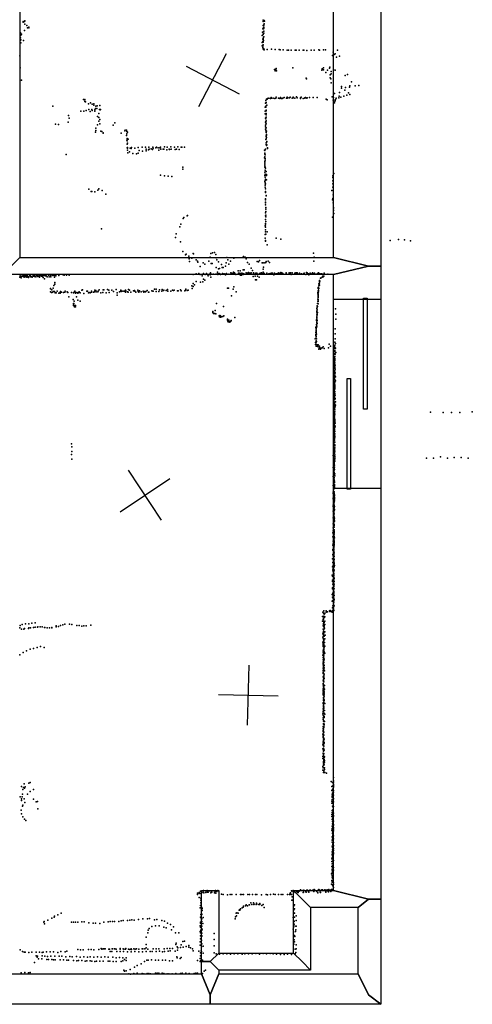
# Model space of a CAD drawing. Header units: millimetres. Extents: x -37888 to 39336, y -2864 to 67775.
# Tile 8 of 31: x -1149 to 1883, y -2864 to 3734. Entities that reach past the tile are written whole.
import ezdxf

# ---------------------------------------------------------------- set-up
doc = ezdxf.new("R2010")
doc.units = ezdxf.units.MM
for name, color, linetype in [('P', 9, 'Continuous'), ('PANOS', 10, 'Continuous'), ('ROOMS', 1, 'Continuous'), ('WALLS', 3, 'Continuous'), ('WINDOWS', 6, 'Continuous')]:
    doc.layers.add(name, color=color, linetype=linetype)

# ---------------------------------------------------------------- blocks, each defined once
blk = doc.blocks.new('5-Sliding_64')
for points in [[(-457.2, 37.4), (72.8, 37.4), (72.8, 24.7), (-457.2, 24.7), (-457.2, 37.4)], [(457.2, -36.9), (-73, -36.9), (-73, -24.2), (457.2, -24.2), (457.2, -36.9)]]:
    blk.add_lwpolyline(points)

msp = doc.modelspace()

# ---------------------------------------------------------------- linework, layer by layer
at = {"layer": 'P'}
for p in [(-1126, 3722), (-1126, 3718), (-1118, 3723), (-1115, 3727), (-1114, 3705), (-1101, 3696), (481, 3696), (482, 3722), (483, 3730), (484, 3726), (486, 3698), (487, 3700), (488, 3729), (488, 3706), (491, 3725), (-1143, 3646), (-1140, 3632), (-1137, 3637), (-1116, 3662), (-1097, 3680), (-1089, 3680), (-1088, 3684), (477, 3651), (480, 3673), (482, 3638), (482, 3634), (484, 3683), (484, 3674), (484, 3643), (486, 3684), (486, 3678), (486, 3657), (486, 3645), (-1147, 3595), (-1145, 3627), (-1144, 3612), (-1141, 3600), (-1141, 3579), (-1124, 3594), (476, 3628), (476, 3581), (479, 3603), (479, 3564), (480, 3588), (481, 3587), (481, 3584), (482, 3610), (482, 3603), (483, 3611), (483, 3603), (483, 3566), (485, 3594), (486, 3619), (475, 3558), (479, 3549), (480, 3561), (480, 3556), (481, 3538), (483, 3538), (484, 3538), (485, 3535), (486, 3538), (489, 3532), (508, 3535), (537, 3536), (562, 3534), (588, 3534), (595, 3533), (615, 3533), (642, 3531), (651, 3531), (669, 3530), (696, 3529), (704, 3529), (722, 3530), (750, 3530), (754, 3529), (775, 3528), (804, 3530), (823, 3531), (854, 3532), (860, 3531), (887, 3532), (900, 3533), (951, 3517), (957, 3500), (964, 3505), (980, 3530), (-1149, 3491), (947, 3495), (974, 3483), (993, 3489), (-1147, 3411), (558, 3400), (563, 3392), (564, 3397), (565, 3401), (566, 3400), (569, 3408), (571, 3392), (681, 3411), (876, 3395), (877, 3404), (885, 3412), (886, 3398), (902, 3380), (913, 3397), (926, 3410), (929, 3416), (937, 3386), (937, 3372), (953, 3399), (965, 3396), (1046, 3368), (-1138, 3330), (771, 3343), (772, 3337), (931, 3364), (931, 3344), (936, 3339), (937, 3311), (1031, 3361), (1073, 3318), (959, 3239), (994, 3247), (1006, 3275), (1007, 3287), (1028, 3262), (1033, 3280), (1054, 3244), (1061, 3281), (1062, 3291), (1098, 3290), (1123, 3293), (-721, 3200), (-713, 3198), (-713, 3185), (-712, 3199), (-708, 3183), (-689, 3171), (-674, 3177), (-663, 3168), (-653, 3170), (497, 3175), (499, 3192), (501, 3180), (502, 3178), (505, 3202), (508, 3202), (512, 3206), (519, 3209), (532, 3206), (535, 3212), (538, 3208), (548, 3208), (560, 3207), (566, 3208), (569, 3216), (584, 3208), (593, 3207), (597, 3213), (598, 3208), (605, 3206), (610, 3207), (613, 3209), (613, 3209), (622, 3213), (639, 3208), (643, 3214), (643, 3209), (647, 3210), (658, 3210), (663, 3215), (677, 3209), (682, 3211), (683, 3216), (694, 3209), (705, 3217), (709, 3211), (731, 3211), (731, 3207), (737, 3214), (751, 3207), (760, 3208), (761, 3210), (766, 3212), (774, 3208), (776, 3210), (793, 3213), (817, 3213), (843, 3213), (905, 3201), (910, 3198), (944, 3217), (950, 3196), (952, 3212), (959, 3178), (962, 3188), (964, 3190), (965, 3197), (966, 3199), (970, 3208), (989, 3210), (992, 3221), (1002, 3216), (1022, 3222), (1042, 3228), (1062, 3233), (-927, 3154), (-739, 3122), (-720, 3122), (-703, 3126), (-686, 3132), (-676, 3118), (-666, 3133), (-664, 3126), (-652, 3162), (-646, 3121), (-645, 3130), (-641, 3139), (-639, 3154), (-632, 3140), (-631, 3157), (-620, 3105), (-614, 3133), (-612, 3159), (-611, 3131), (-608, 3132), (495, 3104), (496, 3148), (496, 3122), (499, 3151), (499, 3147), (499, 3105), (500, 3154), (501, 3123), (502, 3129), (502, 3106), (506, 3162), (-825, 3047), (-823, 3092), (-817, 3075), (-627, 3086), (-620, 3055), (-619, 3079), (-613, 3066), (-613, 3037), (-511, 3042), (497, 3048), (498, 3075), (499, 3053), (499, 3043), (500, 3070), (501, 3057), (502, 3097), (502, 3036), (503, 3081), (-909, 3034), (-890, 3033), (-642, 2981), (-640, 3007), (-638, 2992), (-629, 3030), (-605, 2987), (-599, 2985), (-591, 2975), (-591, 2974), (-522, 3027), (-470, 2974), (-444, 2990), (-442, 2995), (-433, 2993), (-432, 2985), (-432, 2970), (-428, 2980), (497, 3001), (498, 3028), (498, 3017), (499, 2995), (502, 3010), (502, 2988), (502, 2979), (503, 2981), (504, 2987), (-433, 2958), (-432, 2928), (-430, 2922), (-429, 2938), (-427, 2906), (-422, 2933), (500, 2932), (501, 2951), (502, 2955), (502, 2936), (503, 2908), (504, 2944), (504, 2911), (505, 2964), (505, 2960), (506, 2919), (-430, 2901), (-430, 2876), (-428, 2874), (-427, 2878), (-427, 2859), (-425, 2841), (-414, 2849), (-408, 2874), (-402, 2872), (-400, 2878), (-378, 2874), (-355, 2877), (-355, 2839), (-349, 2857), (-328, 2881), (-326, 2854), (-306, 2879), (-303, 2856), (-301, 2867), (-287, 2862), (-283, 2879), (-281, 2867), (-268, 2869), (-260, 2864), (-257, 2879), (-256, 2873), (-238, 2876), (-233, 2879), (-221, 2876), (-218, 2861), (-211, 2876), (-207, 2879), (-203, 2866), (-189, 2866), (-184, 2866), (-178, 2883), (-163, 2862), (-162, 2880), (-148, 2866), (-145, 2865), (-137, 2883), (-134, 2867), (-113, 2880), (-108, 2865), (-98, 2866), (-90, 2882), (-80, 2865), (-67, 2881), (-63, 2879), (-46, 2881), (491, 2859), (492, 2838), (493, 2857), (493, 2840), (497, 2867), (503, 2899), (504, 2891), (506, 2895), (512, 2875), (512, 2870), (-837, 2831), (-392, 2837), (-366, 2835), (491, 2808), (492, 2815), (493, 2834), (494, 2785), (494, 2785), (494, 2779), (495, 2829), (495, 2794), (496, 2805), (-56, 2747), (-56, 2733), (492, 2766), (492, 2756), (493, 2745), (493, 2712), (494, 2768), (496, 2747), (496, 2745), (496, 2727), (498, 2740), (503, 2718), (-205, 2693), (-180, 2689), (-155, 2685), (-131, 2684), (493, 2691), (494, 2649), (495, 2700), (495, 2640), (496, 2678), (496, 2657), (498, 2666), (504, 2697), (504, 2690), (505, 2662), (948, 2677), (948, 2655), (949, 2689), (956, 2703), (-687, 2598), (-671, 2584), (-666, 2583), (-646, 2581), (-626, 2592), (-620, 2600), (-597, 2589), (496, 2625), (496, 2613), (497, 2635), (497, 2601), (497, 2580), (498, 2584), (498, 2577), (942, 2589), (949, 2634), (949, 2612), (-572, 2565), (497, 2508), (498, 2533), (498, 2528), (498, 2512), (501, 2555), (502, 2557), (946, 2527), (949, 2537), (951, 2560), (498, 2493), (499, 2476), (499, 2464), (499, 2450), (950, 2506), (952, 2475), (953, 2466), (953, 2455), (-55, 2402), (-50, 2409), (-28, 2419), (-24, 2422), (497, 2419), (498, 2441), (498, 2395), (499, 2424), (499, 2413), (500, 2383), (947, 2412), (955, 2435), (-601, 2332), (-77, 2346), (-70, 2365), (495, 2353), (497, 2369), (497, 2345), (497, 2325), (498, 2359), (498, 2327), (498, 2313), (508, 2313), (-106, 2274), (-102, 2300), (-72, 2245), (495, 2271), (496, 2295), (496, 2271), (496, 2270), (497, 2297), (497, 2254), (498, 2250), (500, 2296), (569, 2270), (600, 2263), (1333, 2254), (1388, 2262), (1429, 2259), (1469, 2252), (-57, 2180), (509, 2226), (-39, 2158), (-34, 2164), (-15, 2150), (-13, 2131), (-11, 2114), (5, 2137), (12, 2167), (16, 2166), (32, 2124), (41, 2117), (117, 2116), (126, 2143), (131, 2167), (143, 2173), (155, 2174), (164, 2161), (168, 2138), (172, 2125), (239, 2141), (245, 2126), (262, 2115), (285, 2137), (349, 2142), (351, 2147), (361, 2143), (368, 2131), (442, 2113), (451, 2112), (458, 2121), (502, 2113), (515, 2115), (820, 2170), (822, 2115), (824, 2143), (44, 2110), (60, 2081), (79, 2104), (91, 2097), (133, 2101), (140, 2101), (166, 2074), (182, 2111), (182, 2064), (189, 2066), (203, 2094), (208, 2074), (213, 2074), (230, 2083), (233, 2106), (251, 2095), (314, 2051), (327, 2051), (349, 2057), (355, 2059), (376, 2108), (388, 2096), (402, 2070), (410, 2054), (475, 2106), (481, 2106), (481, 2062), (484, 2075), (494, 2105), (500, 2108), (524, 2108), (-1149, 2008), (-1146, 2017), (-1146, 2016), (-1140, 2014), (-1140, 2014), (-1140, 2004), (-1135, 2016), (-1133, 2015), (-1126, 2020), (-1124, 2012), (-1120, 2015), (-1117, 2020), (-1115, 2009), (-1114, 2015), (-1107, 2020), (-1107, 2015), (-1102, 2008), (-1100, 2019), (-1100, 2013), (-1093, 2014), (-1091, 2007), (-1082, 2021), (-1082, 2018), (-1080, 2014), (-1078, 2022), (-1074, 2012), (-1072, 2014), (-1065, 2008), (-1058, 2022), (-1058, 2016), (-1055, 2017), (-1052, 2021), (-1051, 2014), (-1044, 2016), (-1041, 2010), (-1035, 2020), (-1027, 2014), (-1026, 2018), (-1023, 2015), (-1017, 2015), (-1016, 2017), (-1016, 2009), (-1008, 2020), (-1005, 2021), (-1002, 2015), (-1000, 2022), (-997, 2014), (-994, 2017), (-992, 2006), (-985, 2022), (-983, 2022), (-982, 1998), (-979, 2017), (-977, 2020), (-972, 2018), (-965, 2010), (-957, 2023), (-955, 2024), (-952, 2011), (-942, 2020), (-940, 2011), (-933, 2024), (-928, 2022), (-927, 2021), (-919, 2021), (-915, 2009), (-906, 2024), (-906, 2022), (-906, 2017), (-888, 2020), (-886, 2024), (-859, 2024), (-851, 2023), (-835, 2023), (-817, 2022), (13, 2027), (32, 2031), (52, 2033), (60, 2026), (73, 2017), (82, 2033), (82, 2028), (82, 1996), (91, 1988), (93, 2027), (102, 2033), (111, 2024), (114, 2017), (122, 2028), (127, 2024), (129, 2038), (132, 2009), (134, 2030), (148, 2030), (149, 2028), (164, 2030), (172, 2029), (175, 2043), (179, 2031), (179, 2026), (187, 2034), (191, 2032), (196, 2026), (208, 2030), (209, 2034), (218, 2028), (220, 2031), (229, 2024), (230, 2028), (235, 2029), (236, 2033), (251, 2030), (265, 2038), (266, 2029), (270, 2035), (281, 2036), (283, 2043), (283, 2033), (289, 2037), (290, 2029), (291, 2034), (299, 2026), (317, 2035), (317, 2033), (318, 2034), (321, 2035), (326, 2027), (329, 2022), (331, 2033), (335, 2032), (337, 2022), (340, 2036), (346, 2033), (347, 2032), (349, 2026), (353, 2032), (353, 2031), (369, 2038), (369, 2037), (370, 2035), (372, 2033), (378, 2035), (383, 2041), (383, 2035), (390, 2035), (392, 2036), (402, 2037), (415, 2014), (417, 2036), (418, 2037), (419, 2035), (428, 2016), (431, 1990), (432, 2032), (433, 2035), (435, 2033), (438, 2034), (438, 1991), (438, 1991), (439, 2036), (441, 2032), (445, 2016), (456, 2008), (457, 2033), (462, 2033), (462, 2031), (468, 2037), (471, 2037), (475, 2031), (481, 2043), (481, 2032), (483, 2033), (487, 2035), (488, 2033), (507, 2036), (520, 2031), (529, 2034), (537, 2036), (544, 2036), (553, 2025), (557, 2036), (569, 2032), (577, 2033), (587, 2039), (596, 2032), (601, 2040), (605, 2033), (606, 2037), (613, 2033), (615, 2030), (633, 2030), (635, 2034), (636, 2038), (656, 2039), (656, 2032), (662, 2031), (665, 2037), (669, 2027), (676, 2038), (693, 2032), (694, 2033), (696, 2038), (699, 2031), (706, 2037), (710, 2037), (711, 2030), (723, 2033), (726, 2036), (731, 2029), (739, 2032), (753, 2031), (756, 2035), (768, 2026), (773, 2040), (776, 2037), (777, 2031), (786, 2031), (788, 2025), (796, 2035), (809, 2031), (812, 2038), (812, 2029), (816, 2034), (826, 2035), (826, 2031), (831, 2028), (841, 2029), (846, 2034), (852, 2029), (853, 2037), (853, 2032), (856, 2033), (860, 1986), (862, 1983), (865, 2029), (866, 2003), (869, 2031), (871, 2004), (874, 2032), (879, 2013), (881, 2026), (881, 2011), (881, 2009), (889, 2015), (891, 2035), (891, 2029), (892, 2030), (915, 2030), (-942, 1933), (-942, 1931), (-934, 1925), (-933, 1925), (-925, 1935), (-920, 1952), (-913, 1974), (-913, 1962), (-899, 1914), (-844, 1914), (-779, 1916), (-734, 1921), (-728, 1923), (-700, 1915), (-695, 1916), (-669, 1915), (-646, 1921), (-640, 1919), (-623, 1916), (-616, 1923), (-591, 1924), (-585, 1923), (-561, 1926), (-551, 1921), (-531, 1922), (-502, 1927), (-472, 1916), (-471, 1922), (-470, 1918), (-467, 1916), (-459, 1915), (-455, 1914), (-448, 1916), (-440, 1922), (-438, 1917), (-420, 1926), (-414, 1921), (-386, 1918), (-381, 1920), (-377, 1914), (-357, 1922), (-346, 1917), (-323, 1915), (-295, 1919), (-265, 1918), (-257, 1916), (-256, 1916), (-246, 1929), (-236, 1928), (-213, 1925), (-196, 1914), (-194, 1927), (-186, 1919), (-184, 1922), (-167, 1919), (-159, 1926), (-156, 1915), (-137, 1916), (-125, 1922), (-118, 1919), (-115, 1922), (-92, 1917), (-88, 1918), (-71, 1925), (-68, 1917), (-43, 1917), (-40, 1920), (-36, 1929), (-27, 1919), (-21, 1922), (5, 1951), (7, 1932), (12, 1967), (14, 1946), (23, 1958), (32, 1979), (61, 1975), (78, 1977), (242, 1935), (249, 1936), (281, 1929), (285, 1945), (851, 1939), (851, 1934), (851, 1917), (852, 1931), (852, 1920), (854, 1950), (855, 1964), (855, 1935), (855, 1934), (858, 1966), (858, 1960), (859, 1955), (860, 1979), (860, 1970), (-943, 1910), (-936, 1907), (-934, 1907), (-929, 1908), (-922, 1913), (-915, 1913), (-912, 1903), (-904, 1904), (-888, 1901), (-879, 1906), (-877, 1902), (-875, 1912), (-870, 1909), (-856, 1907), (-846, 1908), (-831, 1911), (-827, 1907), (-821, 1877), (-803, 1907), (-790, 1859), (-788, 1905), (-784, 1848), (-783, 1913), (-778, 1909), (-776, 1902), (-768, 1876), (-767, 1907), (-760, 1902), (-760, 1855), (-755, 1906), (-751, 1911), (-744, 1904), (-744, 1848), (-719, 1900), (-689, 1905), (-683, 1906), (-677, 1903), (-669, 1909), (-655, 1909), (-648, 1911), (-636, 1911), (-626, 1910), (-606, 1904), (-592, 1907), (-570, 1903), (-550, 1906), (-521, 1913), (-497, 1905), (-497, 1888), (-480, 1911), (-469, 1913), (-440, 1909), (-427, 1911), (-422, 1909), (-405, 1908), (-372, 1908), (-355, 1912), (-352, 1908), (-335, 1911), (-318, 1908), (-315, 1913), (-306, 1910), (-305, 1912), (-286, 1909), (-284, 1909), (-236, 1913), (-216, 1913), (270, 1884), (302, 1910), (848, 1898), (848, 1861), (849, 1906), (850, 1907), (850, 1898), (850, 1890), (850, 1880), (850, 1873), (850, 1851), (850, 1851), (851, 1894), (851, 1883), (851, 1859), (853, 1911), (-789, 1833), (-789, 1823), (-788, 1820), (-787, 1833), (-785, 1818), (-783, 1811), (-781, 1813), (-781, 1809), (-776, 1809), (-775, 1818), (160, 1785), (169, 1832), (216, 1813), (841, 1800), (843, 1817), (843, 1789), (844, 1807), (846, 1832), (846, 1812), (848, 1847), (851, 1846), (851, 1830), (967, 1797), (145, 1778), (145, 1772), (149, 1766), (152, 1766), (158, 1766), (165, 1763), (187, 1750), (190, 1743), (192, 1752), (197, 1749), (197, 1740), (203, 1742), (211, 1745), (219, 1750), (242, 1728), (243, 1720), (245, 1716), (251, 1721), (267, 1718), (293, 1739), (839, 1718), (840, 1722), (841, 1779), (841, 1774), (841, 1747), (841, 1739), (841, 1729), (842, 1781), (842, 1761), (842, 1747), (842, 1725), (842, 1722), (843, 1773), (843, 1757), (843, 1719), (844, 1762), (846, 1772), (968, 1761), (969, 1727), (246, 1715), (247, 1710), (252, 1709), (255, 1712), (258, 1708), (266, 1713), (835, 1672), (837, 1677), (837, 1664), (837, 1662), (838, 1677), (838, 1662), (838, 1654), (838, 1654), (840, 1692), (840, 1689), (840, 1671), (841, 1681), (842, 1708), (842, 1702), (843, 1699), (843, 1698), (964, 1662), (831, 1595), (834, 1637), (834, 1597), (835, 1624), (835, 1619), (836, 1638), (836, 1613), (837, 1642), (837, 1636), (837, 1609), (837, 1609), (838, 1647), (839, 1596), (840, 1626), (965, 1630), (965, 1596), (832, 1557), (833, 1570), (836, 1575), (836, 1561), (837, 1582), (837, 1579), (837, 1573), (838, 1546), (839, 1577), (844, 1555), (847, 1545), (849, 1547), (851, 1556), (854, 1527), (856, 1537), (856, 1535), (860, 1546), (861, 1535), (867, 1527), (870, 1534), (878, 1536), (884, 1543), (891, 1530), (920, 1536), (925, 1560), (932, 1547), (960, 1552), (960, 1545), (960, 1545), (960, 1534), (961, 1574), (961, 1553), (961, 1519), (962, 1574), (963, 1537), (966, 1564), (967, 1533), (959, 1517), (959, 1471), (959, 1465), (960, 1517), (960, 1510), (960, 1455), (960, 1452), (961, 1516), (961, 1490), (961, 1478), (961, 1463), (962, 1497), (962, 1493), (962, 1491), (962, 1460), (962, 1457), (963, 1513), (964, 1492), (968, 1503), (959, 1428), (959, 1420), (960, 1443), (960, 1427), (960, 1414), (960, 1403), (961, 1402), (961, 1396), (962, 1403), (963, 1450), (963, 1435), (963, 1415), (963, 1413), (964, 1420), (964, 1393), (957, 1328), (958, 1383), (958, 1340), (959, 1374), (959, 1335), (960, 1372), (960, 1367), (960, 1349), (960, 1337), (961, 1339), (961, 1320), (962, 1360), (962, 1349), (962, 1348), (962, 1324), (963, 1382), (963, 1369), (965, 1368), (967, 1341), (957, 1285), (958, 1298), (959, 1310), (959, 1272), (960, 1294), (960, 1293), (960, 1273), (960, 1264), (960, 1257), (961, 1284), (961, 1277), (962, 1305), (962, 1292), (962, 1269), (962, 1263), (962, 1261), (967, 1314), (955, 1214), (957, 1221), (958, 1248), (958, 1222), (958, 1199), (958, 1198), (959, 1245), (959, 1236), (959, 1227), (959, 1217), (959, 1206), (960, 1209), (962, 1243), (962, 1230), (962, 1198), (962, 1188), (964, 1219), (964, 1195), (955, 1126), (956, 1123), (957, 1165), (958, 1148), (958, 1138), (959, 1187), (959, 1172), (960, 1168), (960, 1135), (961, 1157), (961, 1125), (962, 1174), (962, 1157), (962, 1139), (964, 1141), (966, 1174), (966, 1151), (954, 1079), (955, 1089), (956, 1110), (957, 1103), (958, 1092), (959, 1111), (959, 1087), (959, 1074), (959, 1063), (960, 1104), (960, 1099), (960, 1084), (960, 1082), (961, 1112), (961, 1090), (961, 1056), (1603, 1104), (1687, 1102), (1743, 1101), (1800, 1101), (1883, 1107), (954, 997), (954, 992), (955, 1048), (956, 1049), (956, 1043), (956, 1023), (958, 1006), (959, 1005), (959, 1002), (959, 990), (960, 1052), (960, 1027), (960, 1014), (961, 1040), (961, 1032), (961, 1002), (962, 1042), (963, 1049), (963, 1043), (964, 1030), (965, 1010), (954, 934), (955, 963), (957, 977), (957, 953), (958, 966), (958, 929), (959, 954), (959, 950), (960, 985), (960, 981), (960, 958), (960, 930), (960, 926), (961, 975), (961, 958), (961, 943), (961, 936), (962, 938), (-802, 891), (-801, 871), (952, 876), (954, 909), (954, 904), (954, 871), (955, 908), (956, 905), (957, 882), (958, 879), (958, 860), (959, 916), (960, 900), (960, 887), (960, 864), (961, 879), (962, 866), (963, 903), (963, 886), (-802, 821), (-801, 840), (950, 814), (953, 848), (953, 829), (955, 815), (956, 830), (957, 835), (957, 812), (958, 847), (959, 849), (959, 847), (959, 836), (960, 857), (960, 829), (960, 816), (961, 842), (961, 819), (962, 808), (962, 799), (1577, 797), (1623, 796), (1669, 804), (1716, 797), (1762, 800), (1808, 800), (1855, 796), (-800, 790), (951, 733), (952, 787), (952, 742), (953, 783), (953, 760), (954, 729), (955, 739), (956, 788), (956, 785), (956, 742), (957, 766), (957, 729), (958, 765), (958, 757), (959, 786), (959, 735), (960, 780), (960, 749), (960, 735), (962, 791), (963, 776), (950, 674), (952, 701), (953, 697), (955, 709), (955, 695), (955, 660), (956, 706), (957, 715), (957, 700), (957, 667), (958, 685), (958, 683), (958, 680), (958, 664), (960, 721), (961, 678), (962, 692), (950, 612), (953, 653), (953, 643), (954, 621), (955, 640), (955, 636), (956, 637), (956, 614), (956, 613), (958, 650), (958, 601), (959, 642), (959, 632), (959, 620), (959, 611), (959, 611), (960, 615), (960, 602), (951, 568), (951, 559), (951, 528), (952, 589), (952, 587), (952, 548), (954, 591), (954, 565), (954, 536), (955, 573), (956, 593), (956, 591), (956, 567), (956, 539), (956, 534), (958, 571), (958, 569), (958, 559), (959, 551), (959, 546), (959, 534), (959, 531), (950, 471), (951, 524), (951, 480), (952, 502), (953, 466), (955, 522), (955, 518), (955, 510), (955, 505), (955, 499), (955, 484), (956, 495), (956, 488), (956, 476), (956, 463), (957, 527), (957, 509), (957, 481), (957, 464), (958, 506), (958, 502), (958, 471), (959, 522), (959, 472), (960, 523), (960, 511), (950, 440), (952, 396), (953, 413), (954, 425), (955, 452), (955, 442), (955, 440), (955, 431), (955, 420), (955, 419), (955, 409), (955, 396), (956, 406), (957, 423), (958, 447), (958, 444), (958, 423), (958, 403), (959, 453), (959, 450), (950, 356), (951, 395), (952, 386), (953, 387), (953, 379), (953, 370), (953, 335), (953, 331), (954, 349), (955, 384), (955, 362), (955, 344), (955, 340), (956, 363), (957, 375), (957, 351), (958, 384), (958, 345), (958, 333), (959, 394), (959, 375), (959, 374), (949, 296), (949, 268), (950, 328), (950, 310), (952, 316), (952, 277), (953, 305), (953, 291), (954, 296), (955, 279), (956, 316), (956, 294), (956, 284), (956, 266), (957, 315), (957, 306), (957, 303), (957, 296), (957, 271), (958, 286), (948, 212), (950, 240), (950, 222), (953, 225), (954, 215), (954, 204), (955, 262), (955, 260), (955, 249), (955, 229), (956, 253), (956, 201), (957, 260), (957, 238), (957, 233), (957, 226), (957, 217), (958, 246), (958, 236), (958, 209), (960, 262), (948, 184), (948, 179), (948, 151), (950, 141), (952, 185), (952, 133), (954, 180), (955, 147), (955, 137), (955, 136), (956, 197), (956, 192), (956, 183), (956, 175), (956, 169), (956, 167), (956, 167), (956, 155), (956, 149), (956, 135), (957, 138), (958, 161), (947, 122), (947, 67), (949, 97), (950, 76), (952, 122), (952, 110), (952, 90), (953, 73), (954, 123), (954, 120), (955, 89), (955, 84), (956, 123), (956, 111), (956, 101), (956, 69), (957, 99), (958, 118), (958, 117), (958, 91), (958, 87), (958, 68), (959, 77), (945, 12), (947, 6), (948, 52), (949, 41), (953, 60), (953, 48), (953, 36), (954, 24), (955, 39), (955, 38), (955, 18), (956, 49), (956, 25), (956, 18), (956, 9), (958, 46), (946, -30), (947, -21), (948, -48), (951, -22), (952, -7), (952, -14), (952, -39), (953, -27), (955, -1), (955, -33), (955, -53), (955, -60), (955, -63), (956, -13), (956, -25), (956, -54), (957, -9), (957, -13), (957, -49), (958, -31), (945, -118), (946, -74), (946, -79), (948, -108), (950, -124), (951, -108), (951, -116), (952, -90), (954, -66), (954, -74), (954, -83), (955, -77), (955, -98), (955, -114), (955, -122), (956, -105), (957, -80), (957, -124), (944, -163), (946, -159), (947, -136), (948, -194), (949, -140), (950, -193), (952, -168), (952, -185), (953, -180), (953, -196), (953, -197), (954, -134), (954, -134), (954, -147), (954, -165), (955, -143), (955, -158), (955, -170), (957, -152), (957, -193), (882, -237), (887, -242), (888, -262), (889, -226), (890, -242), (890, -246), (891, -249), (894, -246), (903, -235), (905, -228), (912, -234), (926, -226), (929, -232), (930, -224), (937, -231), (944, -235), (946, -225), (946, -232), (947, -206), (947, -230), (953, -206), (954, -216), (956, -224), (-1146, -326), (-1133, -319), (-1111, -315), (-1089, -314), (-1067, -309), (-1045, -307), (-904, -327), (-875, -325), (-861, -320), (-846, -316), (-815, -316), (-799, -319), (-766, -325), (-751, -325), (-719, -328), (-703, -327), (-672, -324), (880, -265), (880, -297), (883, -293), (883, -324), (884, -286), (885, -276), (886, -282), (886, -298), (886, -312), (887, -313), (888, -273), (889, -303), (889, -329), (890, -319), (890, -328), (891, -271), (891, -306), (894, -296), (895, -267), (895, -319), (-1148, -340), (-1138, -351), (-1122, -349), (-1117, -346), (-1091, -345), (-1087, -342), (-1076, -342), (-1057, -339), (-1046, -337), (-1030, -336), (-1027, -334), (-1012, -334), (-999, -334), (-982, -339), (-981, -338), (-965, -341), (-949, -340), (-934, -338), (-934, -341), (-904, -334), (-890, -332), (-734, -330), (881, -381), (883, -349), (884, -370), (885, -333), (885, -389), (886, -371), (886, -385), (887, -353), (887, -355), (887, -375), (887, -383), (888, -365), (888, -374), (889, -352), (889, -370), (890, -337), (893, -343), (894, -368), (897, -391), (882, -404), (882, -437), (883, -453), (884, -411), (884, -447), (884, -459), (886, -396), (886, -438), (887, -417), (887, -430), (888, -441), (888, -455), (889, -427), (889, -452), (891, -396), (891, -418), (893, -439), (896, -414), (-1148, -521), (-1126, -507), (-1103, -496), (-1080, -485), (-1056, -479), (-1033, -472), (-1010, -465), (-985, -472), (881, -524), (883, -523), (884, -466), (884, -496), (884, -504), (885, -485), (885, -512), (886, -467), (886, -491), (887, -469), (889, -487), (889, -496), (889, -518), (890, -474), (890, -501), (894, -463), (894, -510), (883, -540), (883, -556), (883, -580), (884, -571), (884, -588), (884, -588), (886, -545), (886, -584), (887, -535), (887, -536), (887, -567), (888, -529), (888, -544), (888, -560), (888, -589), (889, -549), (889, -573), (890, -551), (883, -611), (883, -628), (883, -646), (884, -637), (884, -643), (885, -599), (885, -627), (885, -648), (886, -621), (887, -603), (887, -608), (888, -620), (889, -616), (889, -648), (890, -594), (890, -655), (891, -608), (892, -630), (883, -669), (883, -722), (884, -697), (884, -714), (885, -688), (885, -721), (886, -666), (886, -677), (886, -723), (887, -691), (887, -693), (887, -698), (888, -669), (888, -683), (888, -704), (889, -674), (890, -680), (883, -759), (883, -784), (884, -749), (884, -766), (884, -777), (884, -789), (885, -744), (885, -755), (885, -759), (886, -728), (886, -734), (886, -744), (886, -756), (889, -744), (889, -780), (890, -765), (890, -776), (890, -786), (892, -752), (893, -727), (883, -843), (883, -847), (885, -813), (885, -825), (885, -843), (886, -807), (886, -827), (887, -824), (888, -795), (888, -848), (889, -805), (889, -818), (889, -839), (890, -824), (891, -800), (891, -829), (894, -848), (882, -917), (883, -902), (883, -911), (884, -884), (885, -859), (885, -890), (886, -866), (886, -894), (887, -861), (887, -869), (887, -872), (887, -896), (888, -879), (888, -892), (889, -871), (890, -913), (892, -895), (894, -920), (883, -944), (884, -926), (884, -956), (885, -929), (885, -944), (885, -967), (886, -943), (887, -939), (887, -982), (887, -986), (889, -964), (889, -965), (889, -987), (890, -935), (890, -986), (891, -942), (892, -968), (882, -1053), (883, -1002), (883, -1035), (884, -1016), (884, -1027), (884, -1031), (884, -1052), (885, -1013), (885, -1024), (885, -1035), (885, -1040), (885, -1053), (887, -1010), (887, -1041), (888, -1040), (889, -1003), (889, -1008), (890, -992), (883, -1076), (883, -1114), (884, -1064), (884, -1069), (884, -1105), (885, -1086), (885, -1096), (885, -1103), (886, -1061), (887, -1108), (888, -1081), (889, -1060), (889, -1091), (889, -1112), (890, -1087), (890, -1110), (890, -1113), (881, -1152), (882, -1126), (884, -1180), (884, -1180), (884, -1183), (885, -1157), (886, -1129), (886, -1131), (886, -1147), (886, -1156), (886, -1164), (887, -1122), (887, -1147), (887, -1167), (887, -1185), (888, -1133), (888, -1134), (888, -1154), (889, -1184), (891, -1160), (882, -1203), (882, -1217), (885, -1192), (885, -1244), (885, -1249), (886, -1198), (886, -1237), (887, -1217), (887, -1244), (888, -1207), (888, -1213), (888, -1227), (889, -1226), (889, -1238), (890, -1209), (891, -1208), (891, -1223), (892, -1230), (892, -1242), (893, -1206), (881, -1295), (882, -1270), (884, -1280), (885, -1261), (886, -1258), (886, -1311), (887, -1279), (888, -1258), (888, -1262), (888, -1300), (889, -1280), (891, -1255), (892, -1279), (893, -1290), (893, -1310), (896, -1311), (907, -1315), (-1089, -1381), (-1079, -1378), (938, -1370), (946, -1378), (952, -1345), (953, -1366), (953, -1376), (-1138, -1404), (-1128, -1425), (-1124, -1412), (-1120, -1387), (-1116, -1416), (-1113, -1406), (-1079, -1437), (-1057, -1425), (941, -1431), (943, -1404), (946, -1450), (946, -1451), (947, -1424), (947, -1449), (949, -1399), (949, -1431), (949, -1433), (949, -1446), (950, -1418), (950, -1423), (952, -1395), (952, -1401), (952, -1442), (953, -1409), (953, -1430), (954, -1389), (-1146, -1474), (-1138, -1488), (-1138, -1498), (-1132, -1473), (-1131, -1455), (-1131, -1456), (-1119, -1487), (-1115, -1511), (-1097, -1456), (-1056, -1490), (-1038, -1508), (-1029, -1505), (942, -1517), (943, -1503), (944, -1461), (944, -1475), (944, -1491), (945, -1472), (947, -1492), (948, -1461), (948, -1473), (949, -1510), (950, -1512), (951, -1481), (952, -1487), (953, -1463), (953, -1484), (953, -1506), (-1139, -1563), (-1130, -1536), (-1129, -1529), (-1028, -1553), (944, -1564), (945, -1578), (946, -1535), (946, -1581), (948, -1519), (948, -1540), (948, -1567), (948, -1568), (949, -1519), (949, -1540), (949, -1560), (950, -1540), (950, -1541), (951, -1560), (952, -1539), (954, -1582), (-1136, -1588), (-1128, -1608), (-1118, -1624), (-1109, -1633), (942, -1606), (943, -1593), (944, -1625), (946, -1605), (946, -1622), (947, -1595), (947, -1639), (948, -1625), (949, -1593), (949, -1616), (949, -1628), (949, -1644), (952, -1598), (953, -1603), (953, -1636), (943, -1698), (945, -1669), (945, -1685), (947, -1655), (947, -1686), (947, -1708), (948, -1660), (948, -1698), (949, -1676), (951, -1654), (951, -1704), (952, -1690), (953, -1663), (953, -1680), (953, -1689), (954, -1658), (954, -1702), (944, -1763), (944, -1777), (945, -1742), (945, -1763), (946, -1719), (946, -1746), (946, -1748), (947, -1760), (947, -1778), (948, -1730), (948, -1734), (949, -1718), (949, -1755), (950, -1738), (950, -1777), (951, -1722), (952, -1734), (952, -1756), (952, -1779), (945, -1805), (945, -1843), (946, -1806), (946, -1839), (947, -1813), (947, -1828), (948, -1784), (949, -1793), (949, -1817), (949, -1827), (952, -1800), (952, -1801), (952, -1819), (952, -1822), (952, -1834), (942, -1890), (942, -1907), (944, -1883), (945, -1859), (945, -1862), (946, -1910), (947, -1850), (947, -1868), (947, -1905), (948, -1882), (948, -1890), (949, -1874), (949, -1908), (950, -1855), (951, -1878), (951, -1878), (951, -1899), (952, -1901), (953, -1849), (954, -1856), (943, -1941), (944, -1958), (944, -1966), (945, -1922), (945, -1963), (946, -1974), (947, -1936), (947, -1945), (947, -1963), (948, -1956), (950, -1923), (950, -1946), (952, -1946), (952, -1965), (940, -1990), (942, -2035), (944, -2012), (944, -2039), (945, -1983), (945, -1987), (945, -2000), (945, -2045), (946, -2018), (947, -2000), (948, -2014), (949, -2004), (951, -1985), (951, -2030), (62, -2105), (67, -2110), (75, -2104), (81, -2105), (82, -2102), (98, -2103), (103, -2103), (107, -2102), (122, -2104), (129, -2104), (132, -2103), (135, -2103), (153, -2103), (154, -2103), (161, -2107), (163, -2102), (171, -2107), (178, -2102), (182, -2104), (672, -2103), (675, -2105), (682, -2102), (691, -2108), (694, -2103), (707, -2108), (712, -2107), (722, -2105), (730, -2101), (732, -2097), (743, -2102), (754, -2098), (755, -2101), (768, -2111), (774, -2100), (775, -2100), (778, -2098), (785, -2110), (795, -2098), (796, -2101), (799, -2099), (815, -2098), (817, -2101), (821, -2109), (822, -2109), (823, -2095), (828, -2100), (841, -2108), (850, -2099), (850, -2099), (855, -2095), (861, -2099), (875, -2097), (879, -2100), (880, -2096), (882, -2098), (896, -2097), (900, -2099), (901, -2110), (911, -2097), (916, -2100), (917, -2108), (919, -2110), (921, -2095), (921, -2098), (934, -2099), (936, -2107), (939, -2099), (940, -2059), (940, -2094), (940, -2094), (942, -2061), (944, -2097), (947, -2095), (948, -2069), (952, -2080), (954, -2049), (954, -2060), (41, -2129), (43, -2118), (52, -2118), (53, -2114), (53, -2149), (58, -2121), (64, -2153), (64, -2165), (69, -2116), (81, -2115), (84, -2116), (98, -2115), (110, -2113), (113, -2112), (131, -2117), (138, -2113), (156, -2116), (165, -2120), (203, -2126), (213, -2127), (242, -2130), (261, -2127), (272, -2127), (301, -2128), (331, -2129), (340, -2128), (351, -2128), (380, -2127), (390, -2129), (410, -2129), (430, -2128), (440, -2129), (471, -2131), (501, -2129), (511, -2130), (532, -2128), (552, -2126), (563, -2129), (584, -2129), (603, -2127), (614, -2127), (646, -2129), (659, -2128), (663, -2120), (666, -2116), (668, -2128), (672, -2127), (674, -2166), (677, -2144), (679, -2166), (696, -2115), (699, -2114), (714, -2115), (717, -2114), (750, -2114), (752, -2113), (770, -2113), (788, -2112), (848, -2116), (863, -2113), (865, -2115), (901, -2112), (60, -2218), (62, -2201), (64, -2184), (70, -2224), (71, -2216), (74, -2222), (74, -2236), (322, -2232), (323, -2231), (325, -2232), (331, -2223), (342, -2217), (348, -2214), (351, -2206), (363, -2204), (367, -2198), (376, -2203), (388, -2197), (390, -2197), (399, -2183), (406, -2195), (418, -2183), (419, -2195), (422, -2193), (435, -2195), (438, -2185), (439, -2192), (452, -2196), (459, -2188), (459, -2195), (473, -2202), (483, -2194), (488, -2215), (687, -2230), (688, -2203), (691, -2197), (692, -2223), (-985, -2309), (-961, -2301), (-935, -2287), (-918, -2280), (-916, -2274), (-894, -2264), (-872, -2254), (-544, -2308), (-528, -2309), (-513, -2309), (-485, -2308), (-470, -2305), (-456, -2303), (-426, -2302), (-412, -2299), (-398, -2297), (-383, -2299), (-354, -2296), (-324, -2292), (-294, -2291), (-280, -2288), (-246, -2297), (-231, -2296), (-197, -2302), (-180, -2307), (62, -2280), (64, -2263), (67, -2286), (69, -2255), (70, -2263), (70, -2291), (80, -2282), (294, -2292), (296, -2277), (300, -2253), (304, -2271), (306, -2250), (315, -2253), (684, -2283), (686, -2248), (687, -2305), (690, -2309), (691, -2279), (692, -2252), (702, -2303), (704, -2270), (-988, -2314), (-984, -2325), (-802, -2314), (-789, -2314), (-775, -2314), (-760, -2314), (-732, -2312), (-717, -2312), (-687, -2317), (-657, -2320), (-642, -2320), (-612, -2322), (-586, -2314), (-556, -2312), (-289, -2366), (-282, -2355), (-264, -2343), (-240, -2339), (-215, -2337), (-184, -2346), (-167, -2351), (-159, -2321), (-140, -2328), (-132, -2365), (-118, -2344), (59, -2337), (61, -2319), (61, -2346), (63, -2314), (65, -2366), (70, -2310), (70, -2358), (71, -2340), (74, -2365), (77, -2323), (684, -2360), (687, -2333), (687, -2345), (689, -2327), (698, -2375), (700, -2340), (701, -2365), (702, -2341), (-301, -2413), (-290, -2386), (-105, -2386), (-84, -2386), (-44, -2441), (59, -2376), (62, -2426), (63, -2385), (63, -2406), (69, -2435), (69, -2437), (70, -2408), (72, -2388), (72, -2406), (154, -2390), (154, -2430), (685, -2381), (690, -2432), (692, -2402), (694, -2409), (-1146, -2499), (-833, -2507), (-760, -2497), (-742, -2498), (-724, -2498), (-689, -2496), (-671, -2497), (-653, -2498), (-618, -2496), (-603, -2490), (-600, -2494), (-589, -2493), (-583, -2492), (-576, -2492), (-551, -2495), (-547, -2494), (-529, -2492), (-528, -2493), (-515, -2493), (-511, -2491), (-502, -2494), (-476, -2495), (-475, -2490), (-457, -2491), (-452, -2494), (-440, -2494), (-439, -2490), (-420, -2494), (-412, -2497), (-403, -2492), (-400, -2497), (-385, -2491), (-375, -2495), (-366, -2491), (-350, -2495), (-329, -2492), (-324, -2492), (-311, -2493), (-302, -2485), (-301, -2463), (-291, -2495), (-256, -2491), (-236, -2492), (-218, -2491), (-212, -2507), (-181, -2491), (-162, -2490), (-144, -2489), (-142, -2506), (-125, -2489), (-104, -2462), (-100, -2455), (-94, -2478), (-91, -2500), (-89, -2485), (-71, -2484), (-68, -2465), (-56, -2442), (-53, -2480), (-33, -2477), (-17, -2482), (-16, -2470), (-15, -2480), (-5, -2485), (8, -2491), (13, -2505), (50, -2507), (60, -2446), (60, -2467), (66, -2505), (67, -2470), (69, -2478), (71, -2459), (79, -2474), (154, -2472), (688, -2460), (692, -2446), (696, -2495), (702, -2492), (704, -2466), (-1130, -2511), (-1120, -2514), (-1112, -2514), (-1089, -2517), (-1068, -2515), (-1038, -2515), (-1038, -2538), (-1032, -2547), (-1030, -2541), (-1023, -2560), (-1016, -2515), (-1000, -2560), (-999, -2540), (-998, -2517), (-992, -2514), (-981, -2542), (-970, -2513), (-967, -2564), (-963, -2544), (-956, -2564), (-946, -2513), (-941, -2541), (-934, -2564), (-923, -2512), (-922, -2566), (-913, -2542), (-911, -2566), (-894, -2516), (-885, -2542), (-877, -2566), (-873, -2511), (-867, -2542), (-855, -2566), (-845, -2512), (-841, -2545), (-833, -2568), (-822, -2568), (-813, -2543), (-797, -2546), (-788, -2570), (-769, -2543), (-766, -2572), (-755, -2571), (-745, -2547), (-733, -2570), (-719, -2546), (-700, -2573), (-694, -2548), (-678, -2572), (-676, -2546), (-652, -2547), (-627, -2545), (-604, -2548), (-579, -2546), (-556, -2549), (-543, -2510), (-532, -2510), (-525, -2548), (-504, -2552), (-499, -2510), (-480, -2551), (-477, -2509), (-459, -2573), (-458, -2553), (-454, -2509), (-447, -2563), (-436, -2553), (-436, -2571), (-426, -2512), (-402, -2512), (-378, -2511), (-352, -2513), (-326, -2512), (-303, -2510), (-297, -2569), (-289, -2567), (-276, -2511), (-267, -2566), (-261, -2511), (-240, -2567), (-236, -2510), (-219, -2569), (-192, -2512), (-192, -2568), (-179, -2510), (-172, -2569), (-154, -2508), (-145, -2572), (-125, -2573), (-108, -2508), (-97, -2546), (-94, -2553), (-75, -2557), (-67, -2551), (43, -2570), (60, -2557), (61, -2572), (63, -2518), (63, -2539), (64, -2540), (69, -2509), (76, -2568), (79, -2522), (154, -2518), (166, -2525), (190, -2528), (215, -2525), (239, -2526), (264, -2527), (288, -2526), (312, -2526), (341, -2527), (360, -2526), (384, -2525), (408, -2525), (432, -2524), (457, -2527), (481, -2524), (505, -2526), (529, -2524), (548, -2525), (572, -2527), (598, -2531), (622, -2531), (646, -2527), (672, -2531), (696, -2525), (700, -2517), (-1051, -2583), (-711, -2574), (-667, -2574), (-645, -2576), (-634, -2574), (-612, -2575), (-590, -2575), (-557, -2575), (-546, -2575), (-524, -2576), (-502, -2576), (-469, -2576), (-451, -2636), (-437, -2639), (-410, -2630), (-380, -2614), (-362, -2604), (-335, -2593), (-314, -2578), (60, -2577), (96, -2636), (-1139, -2654), (-1114, -2651), (-1091, -2652), (-1079, -2650), (-446, -2641), (-418, -2660), (-406, -2661), (-384, -2658), (-362, -2656), (-329, -2658), (-317, -2659), (-295, -2658), (-284, -2658), (-273, -2659), (-239, -2656), (-228, -2655), (-216, -2656), (-194, -2656), (-183, -2657), (-161, -2659), (-149, -2659), (-127, -2660), (-104, -2658), (-71, -2657), (-60, -2656), (-37, -2656), (-14, -2658), (19, -2658), (31, -2655), (42, -2656), (76, -2658), (86, -2642)]:
    msp.add_point(p, dxfattribs=at)
at = {"layer": 'PANOS'}
for points in [[(51.06, 3152), (235.6, 3506.88)], [(-34.11, 3421.71), (320.77, 3237.17)], [(-199.78, 381.44), (-421.23, 714.55)], [(-477.06, 437.27), (-143.95, 658.71)], [(377.98, -992.18), (387.84, -592.3)], [(182.97, -787.31), (582.85, -797.17)]]:
    msp.add_lwpolyline(points, dxfattribs=at)
at = {"layer": 'ROOMS'}
for points in [[(952.5, 2139.95), (952.5, 4635.5), (-1149.35, 4635.5), (-1149.35, 3644.9), (-1149.35, 2863.85), (-1149.35, 2139.95), (952.5, 2139.95)], [(-2292.35, -2660.65), (-1771.65, -2660.65), (-1771.65, -2108.2), (-1657.35, -2108.2), (-1657.35, -2660.65), (69.85, -2660.65), (69.85, -2578.1), (69.85, -2101.85), (184.15, -2101.85), (184.15, -2520.95), (685.8, -2520.95), (685.8, -2101.85), (952.5, -2101.85), (952.5, 2025.65), (-1263.65, 2025.65), (-1263.65, 2863.85), (-2165.35, 2863.85), (-2165.35, 2774.95), (-2292.35, 2774.95), (-2292.35, 2025.65), (-2292.35, 666.75), (-2292.35, -393.7), (-2292.35, -2660.65)], [(184.15, -2660.65), (1117.6, -2660.65), (1117.6, -2216.15), (800.1, -2216.15), (800.1, -2635.25), (184.15, -2635.25), (184.15, -2660.65)]]:
    msp.add_lwpolyline(points, close=True, dxfattribs=at)
at = {"layer": 'WALLS'}
for points in [[(952.5, 2139.95), (952.5, 4635.5), (1187.45, 4692.65), (1270, 4692.65), (1270, 2082.8), (1187.45, 2082.8), (952.5, 2139.95)], [(952.5, 2025.65), (-1263.65, 2025.65), (-1206.5, 2082.8), (-1149.35, 2139.95), (952.5, 2139.95), (1187.45, 2082.8), (952.5, 2025.65)], [(952.5, -2101.85), (952.5, 2025.65), (1187.45, 2082.8), (1270, 2082.8), (1270, -2159), (1187.45, -2159), (952.5, -2101.85)], [(69.85, -2578.1), (69.85, -2101.85), (127, -2101.85), (184.15, -2101.85), (184.15, -2520.95), (127, -2578.1), (69.85, -2578.1)], [(685.8, -2101.85), (952.5, -2101.85), (1187.45, -2159), (1117.6, -2216.15), (800.1, -2216.15), (742.95, -2159), (685.8, -2101.85)], [(685.8, -2520.95), (685.8, -2101.85), (742.95, -2159), (800.1, -2216.15), (800.1, -2635.25), (742.95, -2578.1), (685.8, -2520.95)], [(1117.6, -2660.65), (1117.6, -2216.15), (1187.45, -2159), (1270, -2159), (1270, -2863.85), (1187.45, -2800.35), (1117.6, -2660.65)], [(800.1, -2635.25), (184.15, -2635.25), (127, -2578.1), (184.15, -2520.95), (685.8, -2520.95), (742.95, -2578.1), (800.1, -2635.25)], [(69.85, -2660.65), (69.85, -2578.1), (127, -2578.1), (184.15, -2635.25), (184.15, -2660.65), (127, -2800.35), (69.85, -2660.65)], [(-1657.35, -2660.65), (69.85, -2660.65), (127, -2800.35), (127, -2863.85), (-1714.5, -2863.85), (-1714.5, -2800.35), (-1657.35, -2660.65)], [(184.15, -2660.65), (1117.6, -2660.65), (1187.45, -2800.35), (1270, -2863.85), (127, -2863.85), (127, -2800.35), (184.15, -2660.65)]]:
    msp.add_lwpolyline(points, dxfattribs=at)
at = {"layer": 'WINDOWS'}
msp.add_lwpolyline([(952.5, 592.52), (952.5, 1862.52), (1270, 1862.52), (1270, 592.52), (952.5, 592.52)], dxfattribs=at)

# ---------------------------------------------------------------- block references
at = {"layer": 'WINDOWS', "xscale": 1.4, "yscale": 1.8, "rotation": 90}
msp.add_blockref('5-Sliding_64', (1111.3, 1227.5), dxfattribs=at)

doc.saveas('drawing.dxf')
